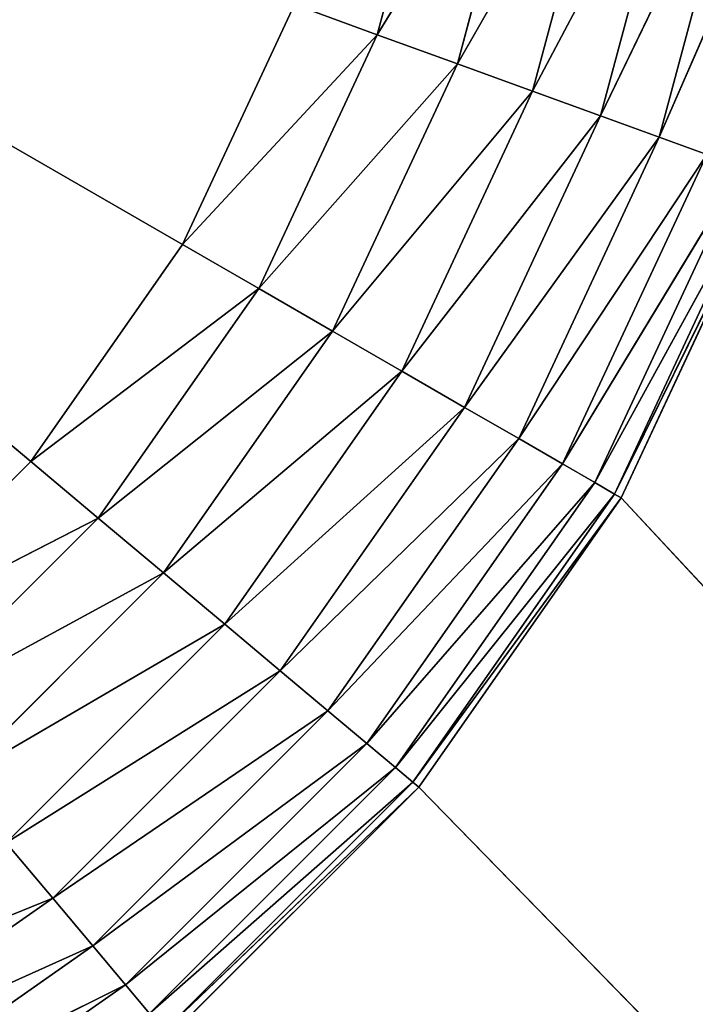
# Model space of a CAD drawing. Extents: x 0 to 16.6, y 0 to 16.6.
# Tile 101 of 200: x 8.755 to 9.022, y 7.7 to 8.089. Entities that reach past the tile are written whole.
import ezdxf

# ---------------------------------------------------------------- set-up
doc = ezdxf.new("R2010")
doc.units = 0
doc.header["$LTSCALE"] = 2.54
doc.layers.get('0').update_dxf_attribs({"color": 13, "linetype": 'CONTINUOUS'})

# ---------------------------------------------------------------- blocks, each defined once
blk = doc.blocks.new('SZCZOTKA_DO_WC_I_UCHWYT_NA')
at = {"color": 0}
for p, q in [((8.75963, 7.91433, 36.5), (8.3, 8.3, 36.5)), ((8.75963, 7.91433, 36.5), (8.3, 8.3, 36.5)), ((8.81962, 8, 36.5), (8.3, 8.3, 36.5)), ((8.81962, 8, 36.5), (8.3, 8.3, 36.5)), ((8.89645, 8.08291, 36.49696), (8.92509, 8.18978, 36.49696)), ((8.89645, 8.08291, 36.49696), (8.92509, 8.18978, 36.49696)), ((8.95825, 8.18393, 36.48794), (8.89645, 8.08291, 36.49696)), ((8.95825, 8.18393, 36.48794), (8.89645, 8.08291, 36.49696)), ((8.92809, 8.07139, 36.48794), (8.95825, 8.18393, 36.48794)), ((8.92809, 8.07139, 36.48794), (8.95825, 8.18393, 36.48794)), ((8.98937, 8.17845, 36.47321), (8.92809, 8.07139, 36.48794)), ((8.98937, 8.17845, 36.47321), (8.92809, 8.07139, 36.48794)), ((8.95778, 8.06059, 36.47321), (8.98937, 8.17845, 36.47321)), ((8.95778, 8.06059, 36.47321), (8.98937, 8.17845, 36.47321)), ((9.01749, 8.17349, 36.45321), (8.95778, 8.06059, 36.47321)), ((9.01749, 8.17349, 36.45321), (8.95778, 8.06059, 36.47321)), ((8.98462, 8.05082, 36.45321), (9.01749, 8.17349, 36.45321)), ((8.98462, 8.05082, 36.45321), (9.01749, 8.17349, 36.45321)), ((9.04177, 8.16921, 36.42856), (8.98462, 8.05082, 36.45321)), ((9.04177, 8.16921, 36.42856), (8.98462, 8.05082, 36.45321)), ((9.00778, 8.04239, 36.42856), (9.04177, 8.16921, 36.42856)), ((9.00778, 8.04239, 36.42856), (9.04177, 8.16921, 36.42856)), ((9.06146, 8.16573, 36.4), (9.00778, 8.04239, 36.42856)), ((9.06146, 8.16573, 36.4), (9.00778, 8.04239, 36.42856)), ((8.81962, 8, 36.5), (8.86382, 8.09479, 36.5)), ((8.81962, 8, 36.5), (8.86382, 8.09479, 36.5)), ((8.89645, 8.08291, 36.49696), (8.86382, 8.09479, 36.5)), ((8.89645, 8.08291, 36.49696), (8.86382, 8.09479, 36.5)), ((8.89645, 8.08291, 36.49696), (8.81962, 8, 36.5)), ((8.89645, 8.08291, 36.49696), (8.81962, 8, 36.5)), ((8.84969, 7.98263, 36.49696), (8.89645, 8.08291, 36.49696)), ((8.84969, 7.98263, 36.49696), (8.89645, 8.08291, 36.49696)), ((8.92809, 8.07139, 36.48794), (8.89645, 8.08291, 36.49696)), ((8.92809, 8.07139, 36.48794), (8.89645, 8.08291, 36.49696)), ((8.92809, 8.07139, 36.48794), (8.84969, 7.98263, 36.49696)), ((8.92809, 8.07139, 36.48794), (8.84969, 7.98263, 36.49696)), ((8.87885, 7.9658, 36.48794), (8.92809, 8.07139, 36.48794)), ((8.87885, 7.9658, 36.48794), (8.92809, 8.07139, 36.48794)), ((8.95778, 8.06059, 36.47321), (8.92809, 8.07139, 36.48794)), ((8.95778, 8.06059, 36.47321), (8.92809, 8.07139, 36.48794)), ((8.95778, 8.06059, 36.47321), (8.87885, 7.9658, 36.48794)), ((8.95778, 8.06059, 36.47321), (8.87885, 7.9658, 36.48794)), ((8.90622, 7.95, 36.47321), (8.95778, 8.06059, 36.47321)), ((8.90622, 7.95, 36.47321), (8.95778, 8.06059, 36.47321)), ((8.98462, 8.05082, 36.45321), (8.95778, 8.06059, 36.47321)), ((8.98462, 8.05082, 36.45321), (8.95778, 8.06059, 36.47321)), ((8.98462, 8.05082, 36.45321), (8.90622, 7.95, 36.47321)), ((8.98462, 8.05082, 36.45321), (8.90622, 7.95, 36.47321)), ((8.93095, 7.93572, 36.45321), (8.98462, 8.05082, 36.45321)), ((8.93095, 7.93572, 36.45321), (8.98462, 8.05082, 36.45321)), ((9.00778, 8.04239, 36.42856), (8.98462, 8.05082, 36.45321)), ((9.00778, 8.04239, 36.42856), (8.98462, 8.05082, 36.45321)), ((9.00778, 8.04239, 36.42856), (8.93095, 7.93572, 36.45321)), ((9.00778, 8.04239, 36.42856), (8.93095, 7.93572, 36.45321)), ((8.9523, 7.9234, 36.42856), (9.00778, 8.04239, 36.42856)), ((8.9523, 7.9234, 36.42856), (9.00778, 8.04239, 36.42856)), ((9.02657, 8.03555, 36.4), (9.00778, 8.04239, 36.42856)), ((9.02657, 8.03555, 36.4), (9.00778, 8.04239, 36.42856)), ((9.02657, 8.03555, 36.4), (8.9523, 7.9234, 36.42856)), ((9.02657, 8.03555, 36.4), (8.9523, 7.9234, 36.42856)), ((8.96962, 7.9134, 36.4), (9.02657, 8.03555, 36.4)), ((8.96962, 7.9134, 36.4), (9.02657, 8.03555, 36.4)), ((9.04042, 8.03051, 36.3684), (8.96962, 7.9134, 36.4)), ((9.04042, 8.03051, 36.3684), (8.96962, 7.9134, 36.4)), ((8.98237, 7.90603, 36.3684), (9.04042, 8.03051, 36.3684)), ((8.98237, 7.90603, 36.3684), (9.04042, 8.03051, 36.3684)), ((9.0489, 8.02742, 36.33473), (8.98237, 7.90603, 36.3684)), ((9.0489, 8.02742, 36.33473), (8.98237, 7.90603, 36.3684)), ((8.99019, 7.90152, 36.33473), (9.0489, 8.02742, 36.33473)), ((8.99019, 7.90152, 36.33473), (9.0489, 8.02742, 36.33473)), ((9.05175, 8.02638, 36.3), (8.99019, 7.90152, 36.33473)), ((9.05175, 8.02638, 36.3), (8.99019, 7.90152, 36.33473)), ((9.05175, 8.02638, 24.5), (8.99282, 7.9, 24.5)), ((9.05175, 8.02638, 36.3), (8.99282, 7.9, 36.3)), ((8.99282, 7.9, 36.3), (9.05175, 8.02638, 24.5)), ((8.99282, 7.9, 36.3), (9.05175, 8.02638, 24.5)), ((9.05175, 8.02638, 24.5), (8.99282, 7.9, 24.5)), ((9.05175, 8.02638, 36.3), (8.99282, 7.9, 36.3)), ((8.75963, 7.91433, 36.5), (8.81962, 8, 36.5)), ((8.75963, 7.91433, 36.5), (8.81962, 8, 36.5)), ((8.84969, 7.98263, 36.49696), (8.81962, 8, 36.5)), ((8.84969, 7.98263, 36.49696), (8.81962, 8, 36.5)), ((8.84969, 7.98263, 36.49696), (8.75963, 7.91433, 36.5)), ((8.84969, 7.98263, 36.49696), (8.75963, 7.91433, 36.5)), ((8.78623, 7.892, 36.49696), (8.84969, 7.98263, 36.49696)), ((8.78623, 7.892, 36.49696), (8.84969, 7.98263, 36.49696)), ((8.87885, 7.9658, 36.48794), (8.84969, 7.98263, 36.49696)), ((8.87885, 7.9658, 36.48794), (8.84969, 7.98263, 36.49696)), ((8.87885, 7.9658, 36.48794), (8.78623, 7.892, 36.49696)), ((8.87885, 7.9658, 36.48794), (8.78623, 7.892, 36.49696)), ((8.81203, 7.87036, 36.48794), (8.87885, 7.9658, 36.48794)), ((8.81203, 7.87036, 36.48794), (8.87885, 7.9658, 36.48794)), ((8.90622, 7.95, 36.47321), (8.87885, 7.9658, 36.48794)), ((8.90622, 7.95, 36.47321), (8.87885, 7.9658, 36.48794)), ((8.90622, 7.95, 36.47321), (8.81203, 7.87036, 36.48794)), ((8.90622, 7.95, 36.47321), (8.81203, 7.87036, 36.48794)), ((8.83623, 7.85005, 36.47321), (8.90622, 7.95, 36.47321)), ((8.83623, 7.85005, 36.47321), (8.90622, 7.95, 36.47321)), ((8.93095, 7.93572, 36.45321), (8.90622, 7.95, 36.47321)), ((8.93095, 7.93572, 36.45321), (8.90622, 7.95, 36.47321)), ((8.93095, 7.93572, 36.45321), (8.83623, 7.85005, 36.47321)), ((8.93095, 7.93572, 36.45321), (8.83623, 7.85005, 36.47321)), ((8.85811, 7.83169, 36.45321), (8.93095, 7.93572, 36.45321)), ((8.85811, 7.83169, 36.45321), (8.93095, 7.93572, 36.45321)), ((8.9523, 7.9234, 36.42856), (8.93095, 7.93572, 36.45321)), ((8.9523, 7.9234, 36.42856), (8.93095, 7.93572, 36.45321)), ((8.9523, 7.9234, 36.42856), (8.85811, 7.83169, 36.45321)), ((8.9523, 7.9234, 36.42856), (8.85811, 7.83169, 36.45321)), ((8.87699, 7.81585, 36.42856), (8.9523, 7.9234, 36.42856)), ((8.87699, 7.81585, 36.42856), (8.9523, 7.9234, 36.42856)), ((8.96962, 7.9134, 36.4), (8.9523, 7.9234, 36.42856)), ((8.96962, 7.9134, 36.4), (8.9523, 7.9234, 36.42856)), ((8.68567, 7.84037, 36.5), (8.75963, 7.91433, 36.5)), ((8.68567, 7.84037, 36.5), (8.75963, 7.91433, 36.5)), ((8.78623, 7.892, 36.49696), (8.75963, 7.91433, 36.5)), ((8.78623, 7.892, 36.49696), (8.75963, 7.91433, 36.5)), ((8.96962, 7.9134, 36.4), (8.87699, 7.81585, 36.42856)), ((8.96962, 7.9134, 36.4), (8.87699, 7.81585, 36.42856)), ((8.89231, 7.80299, 36.4), (8.96962, 7.9134, 36.4)), ((8.89231, 7.80299, 36.4), (8.96962, 7.9134, 36.4)), ((8.98237, 7.90603, 36.3684), (8.96962, 7.9134, 36.4)), ((8.98237, 7.90603, 36.3684), (8.96962, 7.9134, 36.4)), ((8.98237, 7.90603, 36.3684), (8.89231, 7.80299, 36.4)), ((8.98237, 7.90603, 36.3684), (8.89231, 7.80299, 36.4)), ((8.9036, 7.79352, 36.3684), (8.98237, 7.90603, 36.3684)), ((8.9036, 7.79352, 36.3684), (8.98237, 7.90603, 36.3684)), ((8.99019, 7.90152, 36.33473), (8.98237, 7.90603, 36.3684)), ((8.99019, 7.90152, 36.33473), (8.98237, 7.90603, 36.3684)), ((8.99019, 7.90152, 36.33473), (8.9036, 7.79352, 36.3684)), ((8.99019, 7.90152, 36.33473), (8.9036, 7.79352, 36.3684)), ((8.91051, 7.78772, 36.33473), (8.99019, 7.90152, 36.33473)), ((8.91051, 7.78772, 36.33473), (8.99019, 7.90152, 36.33473)), ((8.99282, 7.9, 36.3), (8.91051, 7.78772, 36.33473)), ((8.99282, 7.9, 36.3), (8.91051, 7.78772, 36.33473)), ((8.99282, 7.9, 24.5), (8.91283, 7.78577, 24.5)), ((8.99282, 7.9, 36.3), (8.91283, 7.78577, 36.3)), ((8.91283, 7.78577, 36.3), (8.99282, 7.9, 24.5)), ((8.91283, 7.78577, 36.3), (8.99282, 7.9, 24.5)), ((8.99282, 7.9, 24.5), (8.91283, 7.78577, 24.5)), ((8.99282, 7.9, 36.3), (8.91283, 7.78577, 36.3)), ((8.99282, 7.9, 36.3), (8.99019, 7.90152, 36.33473)), ((8.99282, 7.9, 36.3), (8.99019, 7.90152, 36.33473)), ((8.99282, 7.9, 24.5), (12.825, 3.775, 24.5)), ((8.99282, 7.9, 24.5), (12.825, 3.775, 24.5)), ((8.99282, 7.9, 36.3), (8.99282, 7.9, 24.5)), ((8.99282, 7.9, 36.3), (8.99282, 7.9, 24.5)), ((8.78623, 7.892, 36.49696), (8.68567, 7.84037, 36.5)), ((8.78623, 7.892, 36.49696), (8.68567, 7.84037, 36.5)), ((8.708, 7.81377, 36.49696), (8.78623, 7.892, 36.49696)), ((8.708, 7.81377, 36.49696), (8.78623, 7.892, 36.49696)), ((8.81203, 7.87036, 36.48794), (8.78623, 7.892, 36.49696)), ((8.81203, 7.87036, 36.48794), (8.78623, 7.892, 36.49696)), ((8.81203, 7.87036, 36.48794), (8.708, 7.81377, 36.49696)), ((8.81203, 7.87036, 36.48794), (8.708, 7.81377, 36.49696)), ((8.72964, 7.78797, 36.48794), (8.81203, 7.87036, 36.48794)), ((8.72964, 7.78797, 36.48794), (8.81203, 7.87036, 36.48794)), ((8.83623, 7.85005, 36.47321), (8.81203, 7.87036, 36.48794)), ((8.83623, 7.85005, 36.47321), (8.81203, 7.87036, 36.48794)), ((8.83623, 7.85005, 36.47321), (8.72964, 7.78797, 36.48794)), ((8.83623, 7.85005, 36.47321), (8.72964, 7.78797, 36.48794)), ((8.74995, 7.76377, 36.47321), (8.83623, 7.85005, 36.47321)), ((8.74995, 7.76377, 36.47321), (8.83623, 7.85005, 36.47321)), ((8.85811, 7.83169, 36.45321), (8.83623, 7.85005, 36.47321)), ((8.85811, 7.83169, 36.45321), (8.83623, 7.85005, 36.47321)), ((8.85811, 7.83169, 36.45321), (8.74995, 7.76377, 36.47321)), ((8.85811, 7.83169, 36.45321), (8.74995, 7.76377, 36.47321)), ((8.76831, 7.74189, 36.45321), (8.85811, 7.83169, 36.45321)), ((8.76831, 7.74189, 36.45321), (8.85811, 7.83169, 36.45321)), ((8.87699, 7.81585, 36.42856), (8.85811, 7.83169, 36.45321)), ((8.87699, 7.81585, 36.42856), (8.85811, 7.83169, 36.45321)), ((8.87699, 7.81585, 36.42856), (8.76831, 7.74189, 36.45321)), ((8.87699, 7.81585, 36.42856), (8.76831, 7.74189, 36.45321)), ((8.78415, 7.72301, 36.42856), (8.87699, 7.81585, 36.42856)), ((8.78415, 7.72301, 36.42856), (8.87699, 7.81585, 36.42856)), ((8.89231, 7.80299, 36.4), (8.87699, 7.81585, 36.42856)), ((8.89231, 7.80299, 36.4), (8.87699, 7.81585, 36.42856)), ((8.89231, 7.80299, 36.4), (8.78415, 7.72301, 36.42856)), ((8.89231, 7.80299, 36.4), (8.78415, 7.72301, 36.42856)), ((8.79701, 7.70769, 36.4), (8.89231, 7.80299, 36.4)), ((8.79701, 7.70769, 36.4), (8.89231, 7.80299, 36.4)), ((8.9036, 7.79352, 36.3684), (8.89231, 7.80299, 36.4)), ((8.9036, 7.79352, 36.3684), (8.89231, 7.80299, 36.4)), ((8.9036, 7.79352, 36.3684), (8.79701, 7.70769, 36.4)), ((8.9036, 7.79352, 36.3684), (8.79701, 7.70769, 36.4)), ((8.80648, 7.6964, 36.3684), (8.9036, 7.79352, 36.3684)), ((8.80648, 7.6964, 36.3684), (8.9036, 7.79352, 36.3684)), ((8.91051, 7.78772, 36.33473), (8.9036, 7.79352, 36.3684)), ((8.91051, 7.78772, 36.33473), (8.9036, 7.79352, 36.3684)), ((8.91051, 7.78772, 36.33473), (8.80648, 7.6964, 36.3684)), ((8.91051, 7.78772, 36.33473), (8.80648, 7.6964, 36.3684)), ((8.81228, 7.68949, 36.33473), (8.91051, 7.78772, 36.33473)), ((8.81228, 7.68949, 36.33473), (8.91051, 7.78772, 36.33473)), ((8.91283, 7.78577, 36.3), (8.81228, 7.68949, 36.33473)), ((8.91283, 7.78577, 36.3), (8.81228, 7.68949, 36.33473)), ((8.91283, 7.78577, 24.5), (8.81423, 7.68716, 24.5)), ((8.91283, 7.78577, 36.3), (8.81423, 7.68716, 36.3)), ((8.81423, 7.68716, 36.3), (8.91283, 7.78577, 24.5)), ((8.81423, 7.68716, 36.3), (8.91283, 7.78577, 24.5)), ((8.91283, 7.78577, 24.5), (8.81423, 7.68716, 24.5)), ((8.91283, 7.78577, 36.3), (8.81423, 7.68716, 36.3)), ((8.91283, 7.78577, 36.3), (8.91051, 7.78772, 36.33473)), ((8.91283, 7.78577, 36.3), (8.91051, 7.78772, 36.33473)), ((8.91283, 7.78577, 24.5), (12.825, 3.775, 24.5)), ((8.91283, 7.78577, 24.5), (12.825, 3.775, 24.5)), ((8.91283, 7.78577, 36.3), (8.91283, 7.78577, 24.5)), ((8.91283, 7.78577, 36.3), (8.91283, 7.78577, 24.5)), ((8.76831, 7.74189, 36.45321), (8.74995, 7.76377, 36.47321)), ((8.76831, 7.74189, 36.45321), (8.74995, 7.76377, 36.47321)), ((8.76831, 7.74189, 36.45321), (8.65, 7.69378, 36.47321)), ((8.76831, 7.74189, 36.45321), (8.65, 7.69378, 36.47321)), ((8.66428, 7.66905, 36.45321), (8.76831, 7.74189, 36.45321)), ((8.66428, 7.66905, 36.45321), (8.76831, 7.74189, 36.45321)), ((8.78415, 7.72301, 36.42856), (8.76831, 7.74189, 36.45321)), ((8.78415, 7.72301, 36.42856), (8.76831, 7.74189, 36.45321)), ((8.78415, 7.72301, 36.42856), (8.66428, 7.66905, 36.45321)), ((8.78415, 7.72301, 36.42856), (8.66428, 7.66905, 36.45321)), ((8.6766, 7.6477, 36.42856), (8.78415, 7.72301, 36.42856)), ((8.6766, 7.6477, 36.42856), (8.78415, 7.72301, 36.42856)), ((8.79701, 7.70769, 36.4), (8.78415, 7.72301, 36.42856)), ((8.79701, 7.70769, 36.4), (8.78415, 7.72301, 36.42856)), ((8.79701, 7.70769, 36.4), (8.6766, 7.6477, 36.42856)), ((8.79701, 7.70769, 36.4), (8.6766, 7.6477, 36.42856)), ((8.6866, 7.63038, 36.4), (8.79701, 7.70769, 36.4)), ((8.6866, 7.63038, 36.4), (8.79701, 7.70769, 36.4)), ((8.80648, 7.6964, 36.3684), (8.79701, 7.70769, 36.4)), ((8.80648, 7.6964, 36.3684), (8.79701, 7.70769, 36.4))]:
    blk.add_line(p, q, dxfattribs=at)
mesh = blk.add_polyface(dxfattribs=at)
corners = [(16.6, 16.1), (0, 0.5), (0, 16.1)]
mesh.append_faces([[corners[k] for k in face] for face in [(0, 1, 2)]], dxfattribs={"color": 0})
mesh = blk.add_polyface(dxfattribs=at)
corners = [(16.6, 0.5), (0, 0.5), (16.6, 16.1)]
mesh.append_faces([[corners[k] for k in face] for face in [(0, 1, 2)]], dxfattribs={"color": 0})
mesh = blk.add_polyface(dxfattribs=at)
corners = [(14.1, 8.89454, 69), (0.9, 7.59454, 69), (14.1, 7.59454, 69)]
mesh.append_faces([[corners[k] for k in face] for face in [(0, 1, 2)]], dxfattribs={"color": 0})
mesh = blk.add_polyface(dxfattribs=at)
corners = [(14.1, 8.89454, 69), (0.9, 8.89454, 69), (0.9, 7.59454, 69)]
mesh.append_faces([[corners[k] for k in face] for face in [(0, 1, 2)]], dxfattribs={"color": 0})
mesh = blk.add_polyface(dxfattribs=at)
corners = [(14.25, 7.59454, 67.5), (2.4, 7.59454, 67.5), (2.4, 8.89454, 67.5)]
mesh.append_faces([[corners[k] for k in face] for face in [(0, 1, 2)]], dxfattribs={"color": 0})
mesh = blk.add_polyface(dxfattribs=at)
corners = [(14.25, 7.59454, 67.5), (2.4, 8.89454, 67.5), (14.25, 8.89454, 67.5)]
mesh.append_faces([[corners[k] for k in face] for face in [(0, 1, 2)]], dxfattribs={"color": 0})
mesh = blk.add_polyface(dxfattribs=at)
corners = [(8.75963, 7.91433, 36.5), (8.3, 8.3, 36.5), (8.68567, 7.84037, 36.5)]
mesh.append_faces([[corners[k] for k in face] for face in [(0, 1, 2)]], dxfattribs={"color": 0})
mesh = blk.add_polyface(dxfattribs=at)
corners = [(8.81962, 8, 36.5), (8.3, 8.3, 36.5), (8.75963, 7.91433, 36.5)]
mesh.append_faces([[corners[k] for k in face] for face in [(0, 1, 2)]], dxfattribs={"color": 0})
mesh = blk.add_polyface(dxfattribs=at)
corners = [(8.86382, 8.09479, 36.5), (8.3, 8.3, 36.5), (8.81962, 8, 36.5)]
mesh.append_faces([[corners[k] for k in face] for face in [(0, 1, 2)]], dxfattribs={"color": 0})
mesh = blk.add_polyface(dxfattribs=at)
corners = [(8.92509, 8.18978, 36.49696), (8.86382, 8.09479, 36.5), (8.89645, 8.08291, 36.49696)]
mesh.append_faces([[corners[k] for k in face] for face in [(0, 1, 2)]], dxfattribs={"color": 0})
mesh = blk.add_polyface(dxfattribs=at)
corners = [(8.95825, 8.18393, 36.48794), (8.92509, 8.18978, 36.49696), (8.89645, 8.08291, 36.49696)]
mesh.append_faces([[corners[k] for k in face] for face in [(0, 1, 2)]], dxfattribs={"color": 0})
mesh = blk.add_polyface(dxfattribs=at)
corners = [(8.95825, 8.18393, 36.48794), (8.89645, 8.08291, 36.49696), (8.92809, 8.07139, 36.48794)]
mesh.append_faces([[corners[k] for k in face] for face in [(0, 1, 2)]], dxfattribs={"color": 0})
mesh = blk.add_polyface(dxfattribs=at)
corners = [(8.98937, 8.17845, 36.47321), (8.95825, 8.18393, 36.48794), (8.92809, 8.07139, 36.48794)]
mesh.append_faces([[corners[k] for k in face] for face in [(0, 1, 2)]], dxfattribs={"color": 0})
mesh = blk.add_polyface(dxfattribs=at)
corners = [(8.98937, 8.17845, 36.47321), (8.92809, 8.07139, 36.48794), (8.95778, 8.06059, 36.47321)]
mesh.append_faces([[corners[k] for k in face] for face in [(0, 1, 2)]], dxfattribs={"color": 0})
mesh = blk.add_polyface(dxfattribs=at)
corners = [(9.01749, 8.17349, 36.45321), (8.98937, 8.17845, 36.47321), (8.95778, 8.06059, 36.47321)]
mesh.append_faces([[corners[k] for k in face] for face in [(0, 1, 2)]], dxfattribs={"color": 0})
mesh = blk.add_polyface(dxfattribs=at)
corners = [(9.01749, 8.17349, 36.45321), (8.95778, 8.06059, 36.47321), (8.98462, 8.05082, 36.45321)]
mesh.append_faces([[corners[k] for k in face] for face in [(0, 1, 2)]], dxfattribs={"color": 0})
mesh = blk.add_polyface(dxfattribs=at)
corners = [(9.04177, 8.16921, 36.42856), (9.01749, 8.17349, 36.45321), (8.98462, 8.05082, 36.45321)]
mesh.append_faces([[corners[k] for k in face] for face in [(0, 1, 2)]], dxfattribs={"color": 0})
mesh = blk.add_polyface(dxfattribs=at)
corners = [(9.04177, 8.16921, 36.42856), (8.98462, 8.05082, 36.45321), (9.00778, 8.04239, 36.42856)]
mesh.append_faces([[corners[k] for k in face] for face in [(0, 1, 2)]], dxfattribs={"color": 0})
mesh = blk.add_polyface(dxfattribs=at)
corners = [(9.04177, 8.16921, 36.42856), (9.00778, 8.04239, 36.42856), (9.06146, 8.16573, 36.4)]
mesh.append_faces([[corners[k] for k in face] for face in [(0, 1, 2)]], dxfattribs={"color": 0})
mesh = blk.add_polyface(dxfattribs=at)
corners = [(9.06146, 8.16573, 36.4), (9.00778, 8.04239, 36.42856), (9.02657, 8.03555, 36.4)]
mesh.append_faces([[corners[k] for k in face] for face in [(0, 1, 2)]], dxfattribs={"color": 0})
mesh = blk.add_polyface(dxfattribs=at)
corners = [(8.89645, 8.08291, 36.49696), (8.86382, 8.09479, 36.5), (8.81962, 8, 36.5)]
mesh.append_faces([[corners[k] for k in face] for face in [(0, 1, 2)]], dxfattribs={"color": 0})
mesh = blk.add_polyface(dxfattribs=at)
corners = [(8.89645, 8.08291, 36.49696), (8.81962, 8, 36.5), (8.84969, 7.98263, 36.49696)]
mesh.append_faces([[corners[k] for k in face] for face in [(0, 1, 2)]], dxfattribs={"color": 0})
mesh = blk.add_polyface(dxfattribs=at)
corners = [(8.92809, 8.07139, 36.48794), (8.89645, 8.08291, 36.49696), (8.84969, 7.98263, 36.49696)]
mesh.append_faces([[corners[k] for k in face] for face in [(0, 1, 2)]], dxfattribs={"color": 0})
mesh = blk.add_polyface(dxfattribs=at)
corners = [(8.92809, 8.07139, 36.48794), (8.84969, 7.98263, 36.49696), (8.87885, 7.9658, 36.48794)]
mesh.append_faces([[corners[k] for k in face] for face in [(0, 1, 2)]], dxfattribs={"color": 0})
mesh = blk.add_polyface(dxfattribs=at)
corners = [(8.95778, 8.06059, 36.47321), (8.92809, 8.07139, 36.48794), (8.87885, 7.9658, 36.48794)]
mesh.append_faces([[corners[k] for k in face] for face in [(0, 1, 2)]], dxfattribs={"color": 0})
mesh = blk.add_polyface(dxfattribs=at)
corners = [(8.95778, 8.06059, 36.47321), (8.87885, 7.9658, 36.48794), (8.90622, 7.95, 36.47321)]
mesh.append_faces([[corners[k] for k in face] for face in [(0, 1, 2)]], dxfattribs={"color": 0})
mesh = blk.add_polyface(dxfattribs=at)
corners = [(8.98462, 8.05082, 36.45321), (8.95778, 8.06059, 36.47321), (8.90622, 7.95, 36.47321)]
mesh.append_faces([[corners[k] for k in face] for face in [(0, 1, 2)]], dxfattribs={"color": 0})
mesh = blk.add_polyface(dxfattribs=at)
corners = [(8.98462, 8.05082, 36.45321), (8.90622, 7.95, 36.47321), (8.93095, 7.93572, 36.45321)]
mesh.append_faces([[corners[k] for k in face] for face in [(0, 1, 2)]], dxfattribs={"color": 0})
mesh = blk.add_polyface(dxfattribs=at)
corners = [(9.00778, 8.04239, 36.42856), (8.98462, 8.05082, 36.45321), (8.93095, 7.93572, 36.45321)]
mesh.append_faces([[corners[k] for k in face] for face in [(0, 1, 2)]], dxfattribs={"color": 0})
mesh = blk.add_polyface(dxfattribs=at)
corners = [(9.00778, 8.04239, 36.42856), (8.93095, 7.93572, 36.45321), (8.9523, 7.9234, 36.42856)]
mesh.append_faces([[corners[k] for k in face] for face in [(0, 1, 2)]], dxfattribs={"color": 0})
mesh = blk.add_polyface(dxfattribs=at)
corners = [(9.00778, 8.04239, 36.42856), (8.9523, 7.9234, 36.42856), (9.02657, 8.03555, 36.4)]
mesh.append_faces([[corners[k] for k in face] for face in [(0, 1, 2)]], dxfattribs={"color": 0})
mesh = blk.add_polyface(dxfattribs=at)
corners = [(9.02657, 8.03555, 36.4), (8.9523, 7.9234, 36.42856), (8.96962, 7.9134, 36.4)]
mesh.append_faces([[corners[k] for k in face] for face in [(0, 1, 2)]], dxfattribs={"color": 0})
mesh = blk.add_polyface(dxfattribs=at)
corners = [(9.02657, 8.03555, 36.4), (8.96962, 7.9134, 36.4), (9.04042, 8.03051, 36.3684)]
mesh.append_faces([[corners[k] for k in face] for face in [(0, 1, 2)]], dxfattribs={"color": 0})
mesh = blk.add_polyface(dxfattribs=at)
corners = [(9.04042, 8.03051, 36.3684), (8.96962, 7.9134, 36.4), (8.98237, 7.90603, 36.3684)]
mesh.append_faces([[corners[k] for k in face] for face in [(0, 1, 2)]], dxfattribs={"color": 0})
mesh = blk.add_polyface(dxfattribs=at)
corners = [(9.04042, 8.03051, 36.3684), (8.98237, 7.90603, 36.3684), (9.0489, 8.02742, 36.33473)]
mesh.append_faces([[corners[k] for k in face] for face in [(0, 1, 2)]], dxfattribs={"color": 0})
mesh = blk.add_polyface(dxfattribs=at)
corners = [(9.0489, 8.02742, 36.33473), (8.98237, 7.90603, 36.3684), (8.99019, 7.90152, 36.33473)]
mesh.append_faces([[corners[k] for k in face] for face in [(0, 1, 2)]], dxfattribs={"color": 0})
mesh = blk.add_polyface(dxfattribs=at)
corners = [(9.0489, 8.02742, 36.33473), (8.99019, 7.90152, 36.33473), (9.05175, 8.02638, 36.3)]
mesh.append_faces([[corners[k] for k in face] for face in [(0, 1, 2)]], dxfattribs={"color": 0})
mesh = blk.add_polyface(dxfattribs=at)
corners = [(9.05175, 8.02638, 36.3), (8.99019, 7.90152, 36.33473), (8.99282, 7.9, 36.3)]
mesh.append_faces([[corners[k] for k in face] for face in [(0, 1, 2)]], dxfattribs={"color": 0})
mesh = blk.add_polyface(dxfattribs=at)
corners = [(12.825, 3.775, 24.5), (9.05175, 8.02638, 24.5), (8.99282, 7.9, 24.5)]
mesh.append_faces([[corners[k] for k in face] for face in [(0, 1, 2)]], dxfattribs={"color": 0})
mesh = blk.add_polyface(dxfattribs=at)
corners = [(9.05175, 8.02638, 36.3), (8.99282, 7.9, 36.3), (9.05175, 8.02638, 24.5)]
mesh.append_faces([[corners[k] for k in face] for face in [(0, 1, 2)]], dxfattribs={"color": 0})
mesh = blk.add_polyface(dxfattribs=at)
corners = [(9.05175, 8.02638, 24.5), (8.99282, 7.9, 36.3), (8.99282, 7.9, 24.5)]
mesh.append_faces([[corners[k] for k in face] for face in [(0, 1, 2)]], dxfattribs={"color": 0})
mesh = blk.add_polyface(dxfattribs=at)
corners = [(8.84969, 7.98263, 36.49696), (8.81962, 8, 36.5), (8.75963, 7.91433, 36.5)]
mesh.append_faces([[corners[k] for k in face] for face in [(0, 1, 2)]], dxfattribs={"color": 0})
mesh = blk.add_polyface(dxfattribs=at)
corners = [(8.84969, 7.98263, 36.49696), (8.75963, 7.91433, 36.5), (8.78623, 7.892, 36.49696)]
mesh.append_faces([[corners[k] for k in face] for face in [(0, 1, 2)]], dxfattribs={"color": 0})
mesh = blk.add_polyface(dxfattribs=at)
corners = [(8.87885, 7.9658, 36.48794), (8.84969, 7.98263, 36.49696), (8.78623, 7.892, 36.49696)]
mesh.append_faces([[corners[k] for k in face] for face in [(0, 1, 2)]], dxfattribs={"color": 0})
mesh = blk.add_polyface(dxfattribs=at)
corners = [(8.87885, 7.9658, 36.48794), (8.78623, 7.892, 36.49696), (8.81203, 7.87036, 36.48794)]
mesh.append_faces([[corners[k] for k in face] for face in [(0, 1, 2)]], dxfattribs={"color": 0})
mesh = blk.add_polyface(dxfattribs=at)
corners = [(8.90622, 7.95, 36.47321), (8.87885, 7.9658, 36.48794), (8.81203, 7.87036, 36.48794)]
mesh.append_faces([[corners[k] for k in face] for face in [(0, 1, 2)]], dxfattribs={"color": 0})
mesh = blk.add_polyface(dxfattribs=at)
corners = [(8.90622, 7.95, 36.47321), (8.81203, 7.87036, 36.48794), (8.83623, 7.85005, 36.47321)]
mesh.append_faces([[corners[k] for k in face] for face in [(0, 1, 2)]], dxfattribs={"color": 0})
mesh = blk.add_polyface(dxfattribs=at)
corners = [(8.93095, 7.93572, 36.45321), (8.90622, 7.95, 36.47321), (8.83623, 7.85005, 36.47321)]
mesh.append_faces([[corners[k] for k in face] for face in [(0, 1, 2)]], dxfattribs={"color": 0})
mesh = blk.add_polyface(dxfattribs=at)
corners = [(8.93095, 7.93572, 36.45321), (8.83623, 7.85005, 36.47321), (8.85811, 7.83169, 36.45321)]
mesh.append_faces([[corners[k] for k in face] for face in [(0, 1, 2)]], dxfattribs={"color": 0})
mesh = blk.add_polyface(dxfattribs=at)
corners = [(8.9523, 7.9234, 36.42856), (8.93095, 7.93572, 36.45321), (8.85811, 7.83169, 36.45321)]
mesh.append_faces([[corners[k] for k in face] for face in [(0, 1, 2)]], dxfattribs={"color": 0})
mesh = blk.add_polyface(dxfattribs=at)
corners = [(8.9523, 7.9234, 36.42856), (8.85811, 7.83169, 36.45321), (8.87699, 7.81585, 36.42856)]
mesh.append_faces([[corners[k] for k in face] for face in [(0, 1, 2)]], dxfattribs={"color": 0})
mesh = blk.add_polyface(dxfattribs=at)
corners = [(8.9523, 7.9234, 36.42856), (8.87699, 7.81585, 36.42856), (8.96962, 7.9134, 36.4)]
mesh.append_faces([[corners[k] for k in face] for face in [(0, 1, 2)]], dxfattribs={"color": 0})
mesh = blk.add_polyface(dxfattribs=at)
corners = [(8.78623, 7.892, 36.49696), (8.75963, 7.91433, 36.5), (8.68567, 7.84037, 36.5)]
mesh.append_faces([[corners[k] for k in face] for face in [(0, 1, 2)]], dxfattribs={"color": 0})
mesh = blk.add_polyface(dxfattribs=at)
corners = [(8.96962, 7.9134, 36.4), (8.87699, 7.81585, 36.42856), (8.89231, 7.80299, 36.4)]
mesh.append_faces([[corners[k] for k in face] for face in [(0, 1, 2)]], dxfattribs={"color": 0})
mesh = blk.add_polyface(dxfattribs=at)
corners = [(8.96962, 7.9134, 36.4), (8.89231, 7.80299, 36.4), (8.98237, 7.90603, 36.3684)]
mesh.append_faces([[corners[k] for k in face] for face in [(0, 1, 2)]], dxfattribs={"color": 0})
mesh = blk.add_polyface(dxfattribs=at)
corners = [(8.98237, 7.90603, 36.3684), (8.89231, 7.80299, 36.4), (8.9036, 7.79352, 36.3684)]
mesh.append_faces([[corners[k] for k in face] for face in [(0, 1, 2)]], dxfattribs={"color": 0})
mesh = blk.add_polyface(dxfattribs=at)
corners = [(8.98237, 7.90603, 36.3684), (8.9036, 7.79352, 36.3684), (8.99019, 7.90152, 36.33473)]
mesh.append_faces([[corners[k] for k in face] for face in [(0, 1, 2)]], dxfattribs={"color": 0})
mesh = blk.add_polyface(dxfattribs=at)
corners = [(8.99019, 7.90152, 36.33473), (8.9036, 7.79352, 36.3684), (8.91051, 7.78772, 36.33473)]
mesh.append_faces([[corners[k] for k in face] for face in [(0, 1, 2)]], dxfattribs={"color": 0})
mesh = blk.add_polyface(dxfattribs=at)
corners = [(8.99019, 7.90152, 36.33473), (8.91051, 7.78772, 36.33473), (8.99282, 7.9, 36.3)]
mesh.append_faces([[corners[k] for k in face] for face in [(0, 1, 2)]], dxfattribs={"color": 0})
mesh = blk.add_polyface(dxfattribs=at)
corners = [(8.99282, 7.9, 36.3), (8.91051, 7.78772, 36.33473), (8.91283, 7.78577, 36.3)]
mesh.append_faces([[corners[k] for k in face] for face in [(0, 1, 2)]], dxfattribs={"color": 0})
mesh = blk.add_polyface(dxfattribs=at)
corners = [(12.825, 3.775, 24.5), (8.99282, 7.9, 24.5), (8.91283, 7.78577, 24.5)]
mesh.append_faces([[corners[k] for k in face] for face in [(0, 1, 2)]], dxfattribs={"color": 0})
mesh = blk.add_polyface(dxfattribs=at)
corners = [(8.99282, 7.9, 36.3), (8.91283, 7.78577, 36.3), (8.99282, 7.9, 24.5)]
mesh.append_faces([[corners[k] for k in face] for face in [(0, 1, 2)]], dxfattribs={"color": 0})
mesh = blk.add_polyface(dxfattribs=at)
corners = [(8.99282, 7.9, 24.5), (8.91283, 7.78577, 36.3), (8.91283, 7.78577, 24.5)]
mesh.append_faces([[corners[k] for k in face] for face in [(0, 1, 2)]], dxfattribs={"color": 0})
mesh = blk.add_polyface(dxfattribs=at)
corners = [(8.78623, 7.892, 36.49696), (8.68567, 7.84037, 36.5), (8.708, 7.81377, 36.49696)]
mesh.append_faces([[corners[k] for k in face] for face in [(0, 1, 2)]], dxfattribs={"color": 0})
mesh = blk.add_polyface(dxfattribs=at)
corners = [(8.81203, 7.87036, 36.48794), (8.78623, 7.892, 36.49696), (8.708, 7.81377, 36.49696)]
mesh.append_faces([[corners[k] for k in face] for face in [(0, 1, 2)]], dxfattribs={"color": 0})
mesh = blk.add_polyface(dxfattribs=at)
corners = [(8.81203, 7.87036, 36.48794), (8.708, 7.81377, 36.49696), (8.72964, 7.78797, 36.48794)]
mesh.append_faces([[corners[k] for k in face] for face in [(0, 1, 2)]], dxfattribs={"color": 0})
mesh = blk.add_polyface(dxfattribs=at)
corners = [(8.83623, 7.85005, 36.47321), (8.81203, 7.87036, 36.48794), (8.72964, 7.78797, 36.48794)]
mesh.append_faces([[corners[k] for k in face] for face in [(0, 1, 2)]], dxfattribs={"color": 0})
mesh = blk.add_polyface(dxfattribs=at)
corners = [(8.83623, 7.85005, 36.47321), (8.72964, 7.78797, 36.48794), (8.74995, 7.76377, 36.47321)]
mesh.append_faces([[corners[k] for k in face] for face in [(0, 1, 2)]], dxfattribs={"color": 0})
mesh = blk.add_polyface(dxfattribs=at)
corners = [(8.85811, 7.83169, 36.45321), (8.83623, 7.85005, 36.47321), (8.74995, 7.76377, 36.47321)]
mesh.append_faces([[corners[k] for k in face] for face in [(0, 1, 2)]], dxfattribs={"color": 0})
mesh = blk.add_polyface(dxfattribs=at)
corners = [(8.85811, 7.83169, 36.45321), (8.74995, 7.76377, 36.47321), (8.76831, 7.74189, 36.45321)]
mesh.append_faces([[corners[k] for k in face] for face in [(0, 1, 2)]], dxfattribs={"color": 0})
mesh = blk.add_polyface(dxfattribs=at)
corners = [(8.87699, 7.81585, 36.42856), (8.85811, 7.83169, 36.45321), (8.76831, 7.74189, 36.45321)]
mesh.append_faces([[corners[k] for k in face] for face in [(0, 1, 2)]], dxfattribs={"color": 0})
mesh = blk.add_polyface(dxfattribs=at)
corners = [(8.87699, 7.81585, 36.42856), (8.76831, 7.74189, 36.45321), (8.78415, 7.72301, 36.42856)]
mesh.append_faces([[corners[k] for k in face] for face in [(0, 1, 2)]], dxfattribs={"color": 0})
mesh = blk.add_polyface(dxfattribs=at)
corners = [(8.87699, 7.81585, 36.42856), (8.78415, 7.72301, 36.42856), (8.89231, 7.80299, 36.4)]
mesh.append_faces([[corners[k] for k in face] for face in [(0, 1, 2)]], dxfattribs={"color": 0})
mesh = blk.add_polyface(dxfattribs=at)
corners = [(8.89231, 7.80299, 36.4), (8.78415, 7.72301, 36.42856), (8.79701, 7.70769, 36.4)]
mesh.append_faces([[corners[k] for k in face] for face in [(0, 1, 2)]], dxfattribs={"color": 0})
mesh = blk.add_polyface(dxfattribs=at)
corners = [(8.89231, 7.80299, 36.4), (8.79701, 7.70769, 36.4), (8.9036, 7.79352, 36.3684)]
mesh.append_faces([[corners[k] for k in face] for face in [(0, 1, 2)]], dxfattribs={"color": 0})
mesh = blk.add_polyface(dxfattribs=at)
corners = [(8.79701, 7.70769, 36.4), (8.80648, 7.6964, 36.3684), (8.9036, 7.79352, 36.3684)]
mesh.append_faces([[corners[k] for k in face] for face in [(0, 1, 2)]], dxfattribs={"color": 0})
mesh = blk.add_polyface(dxfattribs=at)
corners = [(8.9036, 7.79352, 36.3684), (8.80648, 7.6964, 36.3684), (8.91051, 7.78772, 36.33473)]
mesh.append_faces([[corners[k] for k in face] for face in [(0, 1, 2)]], dxfattribs={"color": 0})
mesh = blk.add_polyface(dxfattribs=at)
corners = [(8.80648, 7.6964, 36.3684), (8.81228, 7.68949, 36.33473), (8.91051, 7.78772, 36.33473)]
mesh.append_faces([[corners[k] for k in face] for face in [(0, 1, 2)]], dxfattribs={"color": 0})
mesh = blk.add_polyface(dxfattribs=at)
corners = [(8.81228, 7.68949, 36.33473), (8.91283, 7.78577, 36.3), (8.91051, 7.78772, 36.33473)]
mesh.append_faces([[corners[k] for k in face] for face in [(0, 1, 2)]], dxfattribs={"color": 0})
mesh = blk.add_polyface(dxfattribs=at)
corners = [(8.81228, 7.68949, 36.33473), (8.81423, 7.68716, 36.3), (8.91283, 7.78577, 36.3)]
mesh.append_faces([[corners[k] for k in face] for face in [(0, 1, 2)]], dxfattribs={"color": 0})
mesh = blk.add_polyface(dxfattribs=at)
corners = [(12.825, 3.775, 24.5), (8.91283, 7.78577, 24.5), (8.81423, 7.68716, 24.5)]
mesh.append_faces([[corners[k] for k in face] for face in [(0, 1, 2)]], dxfattribs={"color": 0})
mesh = blk.add_polyface(dxfattribs=at)
corners = [(8.81423, 7.68716, 36.3), (8.91283, 7.78577, 24.5), (8.91283, 7.78577, 36.3)]
mesh.append_faces([[corners[k] for k in face] for face in [(0, 1, 2)]], dxfattribs={"color": 0})
mesh = blk.add_polyface(dxfattribs=at)
corners = [(8.81423, 7.68716, 36.3), (8.81423, 7.68716, 24.5), (8.91283, 7.78577, 24.5)]
mesh.append_faces([[corners[k] for k in face] for face in [(0, 1, 2)]], dxfattribs={"color": 0})
mesh = blk.add_polyface(dxfattribs=at)
corners = [(8.76831, 7.74189, 36.45321), (8.74995, 7.76377, 36.47321), (8.65, 7.69378, 36.47321)]
mesh.append_faces([[corners[k] for k in face] for face in [(0, 1, 2)]], dxfattribs={"color": 0})
mesh = blk.add_polyface(dxfattribs=at)
corners = [(8.76831, 7.74189, 36.45321), (8.65, 7.69378, 36.47321), (8.66428, 7.66905, 36.45321)]
mesh.append_faces([[corners[k] for k in face] for face in [(0, 1, 2)]], dxfattribs={"color": 0})
mesh = blk.add_polyface(dxfattribs=at)
corners = [(8.78415, 7.72301, 36.42856), (8.76831, 7.74189, 36.45321), (8.66428, 7.66905, 36.45321)]
mesh.append_faces([[corners[k] for k in face] for face in [(0, 1, 2)]], dxfattribs={"color": 0})
mesh = blk.add_polyface(dxfattribs=at)
corners = [(8.78415, 7.72301, 36.42856), (8.66428, 7.66905, 36.45321), (8.6766, 7.6477, 36.42856)]
mesh.append_faces([[corners[k] for k in face] for face in [(0, 1, 2)]], dxfattribs={"color": 0})
mesh = blk.add_polyface(dxfattribs=at)
corners = [(8.6766, 7.6477, 36.42856), (8.79701, 7.70769, 36.4), (8.78415, 7.72301, 36.42856)]
mesh.append_faces([[corners[k] for k in face] for face in [(0, 1, 2)]], dxfattribs={"color": 0})
mesh = blk.add_polyface(dxfattribs=at)
corners = [(8.6766, 7.6477, 36.42856), (8.6866, 7.63038, 36.4), (8.79701, 7.70769, 36.4)]
mesh.append_faces([[corners[k] for k in face] for face in [(0, 1, 2)]], dxfattribs={"color": 0})
mesh = blk.add_polyface(dxfattribs=at)
corners = [(8.6866, 7.63038, 36.4), (8.80648, 7.6964, 36.3684), (8.79701, 7.70769, 36.4)]
mesh.append_faces([[corners[k] for k in face] for face in [(0, 1, 2)]], dxfattribs={"color": 0})

msp = doc.modelspace()

# ---------------------------------------------------------------- block references
at = {"color": 0}
msp.add_blockref('SZCZOTKA_DO_WC_I_UCHWYT_NA', (0, 0), dxfattribs=at)

doc.saveas('drawing.dxf')
